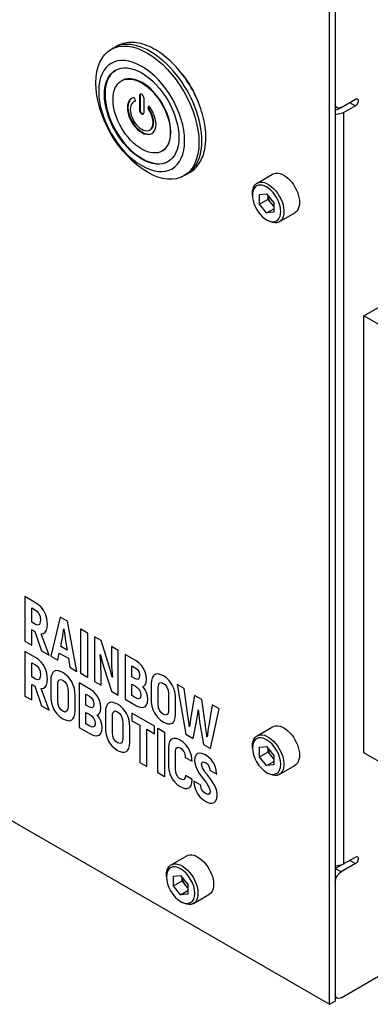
# Model space of a CAD drawing. Header units: millimetres. Extents: x 165 to 2541, y 199 to 1879.
# Tile 26 of 61: x 1986 to 2008, y 1458 to 1518. Entities that reach past the tile are written whole.
import ezdxf

# ---------------------------------------------------------------- set-up
doc = ezdxf.new("R2010")
doc.units = ezdxf.units.MM
doc.header["$LTSCALE"] = 4
doc.layers.add('01_Object Line', color=4, linetype='Continuous')

msp = doc.modelspace()

# ---------------------------------------------------------------- linework, layer by layer
at = {"layer": '01_Object Line', "ltscale": 0.657895}
for p, q in [((2004.992, 1457.718), (2004.992, 1520.384)), ((2005.345, 1520.588), (2005.345, 1457.922)), ((2005.345, 1520.18), (2005.345, 1513.24)), ((1991.676, 1516.708), (1991.499, 1516.606)), ((1992.181, 1514.691), (1992.145, 1514.67)), ((1992.931, 1513.392), (1992.895, 1513.371)), ((1992.978, 1513.405), (1992.997, 1513.416)), ((1992.998, 1513.529), (1993.002, 1513.52)), ((1993.272, 1513.778), (1993.307, 1513.799)), ((1993.272, 1512.852), (1993.272, 1513.778)), ((1993.307, 1513.799), (1993.307, 1512.872)), ((1993.519, 1513.635), (1993.519, 1512.709)), ((2005.699, 1513.036), (2006.583, 1513.546)), ((2006.229, 1513.342), (2006.583, 1513.138)), ((2007.113, 1500.176), (2030.448, 1513.648)), ((1993.307, 1512.872), (1993.272, 1512.852)), ((1993.824, 1513.086), (1993.789, 1513.065)), ((1993.789, 1513.065), (1993.793, 1513.07)), ((1993.824, 1513.088), (1993.793, 1513.07)), ((1993.848, 1512.944), (1993.812, 1512.924)), ((1993.826, 1513.088), (1993.824, 1513.086)), ((2005.345, 1513.071), (2005.449, 1513.011)), ((2005.522, 1512.934), (2005.699, 1513.036)), ((2006.583, 1513.138), (2005.876, 1512.73)), ((2005.876, 1466.393), (2005.876, 1512.73)), ((1993.931, 1511.66), (1993.895, 1511.639)), ((1994.681, 1510.36), (1994.645, 1510.34)), ((1996.176, 1508.914), (1995.999, 1508.812)), ((2000.512, 1508.363), (2001.476, 1508.919)), ((2000.228, 1507.621), (2000.228, 1507.734)), ((2000.661, 1507.666), (2001.103, 1507.705)), ((2000.661, 1507.077), (2000.661, 1507.666)), ((2000.661, 1507.077), (2001.191, 1507.383)), ((2001.103, 1507.705), (2001.545, 1507.156)), ((2001.191, 1507.383), (2001.191, 1507.596)), ((2001.412, 1507.108), (2001.191, 1507.383)), ((2001.103, 1506.527), (2000.661, 1507.077)), ((2001.103, 1506.527), (2001.545, 1506.782)), ((2001.545, 1506.943), (2001.412, 1507.108)), ((2001.545, 1507.156), (2001.545, 1506.566)), ((2001.545, 1506.566), (2001.103, 1506.527)), ((2001.103, 1506.106), (2001.2, 1506.05)), ((2001.887, 1505.982), (2002.851, 1506.538)), ((2007.113, 1473.232), (2007.113, 1500.176)), ((2009.517, 1498.788), (2007.113, 1500.176)), ((1948.812, 1490.154), (2004.992, 1457.718)), ((1986.188, 1482.863), (1986.188, 1480.108)), ((1986.842, 1482.486), (1986.188, 1482.863)), ((1987.032, 1482.355), (1986.842, 1482.486)), ((1987.196, 1482.203), (1987.032, 1482.355)), ((1986.607, 1482.161), (1986.839, 1482.027)), ((1986.607, 1481.286), (1986.607, 1482.161)), ((1986.839, 1482.027), (1986.917, 1481.973)), ((1986.917, 1481.973), (1987.045, 1481.83)), ((1987.045, 1481.83), (1987.123, 1481.644)), ((1987.334, 1482.024), (1987.196, 1482.203)), ((1987.386, 1481.937), (1987.334, 1482.024)), ((1987.477, 1481.737), (1987.386, 1481.937)), ((1986.839, 1481.152), (1986.607, 1481.286)), ((1986.99, 1481.101), (1986.839, 1481.152)), ((1987.092, 1481.151), (1986.99, 1481.101)), ((1987.141, 1481.302), (1987.092, 1481.151)), ((1987.123, 1481.644), (1987.149, 1481.415)), ((1987.149, 1481.415), (1987.141, 1481.302)), ((1987.54, 1481.523), (1987.477, 1481.737)), ((1987.571, 1481.298), (1987.54, 1481.523)), ((1987.561, 1480.955), (1987.576, 1481.172)), ((1987.576, 1481.172), (1987.571, 1481.298)), ((1988.367, 1481.605), (1987.781, 1479.188)), ((1988.818, 1481.345), (1988.367, 1481.605)), ((1989.401, 1478.253), (1988.818, 1481.345)), ((1986.607, 1480.826), (1986.797, 1480.716)), ((1986.607, 1479.866), (1986.607, 1480.826)), ((1986.797, 1480.716), (1987.222, 1479.511)), ((1987.201, 1480.57), (1987.206, 1480.57)), ((1987.683, 1479.245), (1987.201, 1480.57)), ((1987.206, 1480.57), (1987.339, 1480.593)), ((1987.339, 1480.593), (1987.443, 1480.665)), ((1987.443, 1480.665), (1987.516, 1480.785)), ((1987.516, 1480.785), (1987.561, 1480.955)), ((1988.529, 1480.456), (1988.558, 1480.647)), ((1988.558, 1480.647), (1988.586, 1480.871)), ((1988.586, 1480.871), (1988.597, 1480.865)), ((1988.597, 1480.865), (1988.61, 1480.758)), ((1988.61, 1480.758), (1988.644, 1480.483)), ((1989.632, 1480.875), (1990.048, 1480.635)), ((1989.632, 1478.12), (1989.632, 1480.875)), ((1990.048, 1480.635), (1990.048, 1477.88)), ((1986.188, 1480.108), (1986.607, 1479.866)), ((1988.399, 1479.791), (1988.492, 1480.249)), ((1988.492, 1480.249), (1988.503, 1480.294)), ((1988.503, 1480.294), (1988.529, 1480.456)), ((1988.644, 1480.483), (1988.672, 1480.274)), ((1988.672, 1480.274), (1988.69, 1480.134)), ((1988.69, 1480.134), (1988.787, 1479.567)), ((1990.474, 1480.389), (1990.474, 1477.634)), ((1990.891, 1480.148), (1990.474, 1480.389)), ((1991.385, 1478.566), (1990.891, 1480.148)), ((1986.842, 1479.104), (1986.188, 1479.482)), ((1986.188, 1479.482), (1986.188, 1476.73)), ((1987.222, 1479.511), (1987.683, 1479.245)), ((1988.219, 1478.936), (1988.313, 1479.381)), ((1988.313, 1479.381), (1988.87, 1479.059)), ((1988.787, 1479.567), (1988.399, 1479.791)), ((1991.529, 1479.78), (1991.529, 1478.941)), ((1991.94, 1479.542), (1991.529, 1479.78)), ((1991.94, 1476.787), (1991.94, 1479.542)), ((1986.607, 1478.779), (1986.839, 1478.646)), ((1986.607, 1477.907), (1986.607, 1478.779)), ((1987.032, 1478.976), (1986.842, 1479.104)), ((1987.196, 1478.822), (1987.032, 1478.976)), ((1987.334, 1478.646), (1987.196, 1478.822)), ((1987.781, 1479.188), (1988.219, 1478.936)), ((1988.87, 1479.059), (1988.966, 1478.504)), ((1990.836, 1479.281), (1990.846, 1479.287)), ((1990.854, 1479.072), (1990.836, 1479.281)), ((1990.846, 1479.287), (1990.854, 1479.252)), ((1990.854, 1479.252), (1990.896, 1479.102)), ((1990.867, 1478.86), (1990.854, 1479.072)), ((1990.878, 1478.649), (1990.867, 1478.86)), ((1990.896, 1479.102), (1990.966, 1478.847)), ((1990.966, 1478.847), (1991.068, 1478.488)), ((1991.529, 1478.941), (1991.531, 1478.759)), ((1991.531, 1478.759), (1991.539, 1478.556)), ((1992.366, 1479.296), (1992.366, 1476.541)), ((1993.062, 1478.895), (1992.366, 1479.296)), ((1993.244, 1478.763), (1993.062, 1478.895)), ((1993.4, 1478.6), (1993.244, 1478.763)), ((1986.839, 1478.646), (1986.917, 1478.591)), ((1986.917, 1478.591), (1987.045, 1478.449)), ((1987.045, 1478.449), (1987.123, 1478.262)), ((1987.123, 1478.262), (1987.149, 1478.034)), ((1987.386, 1478.558), (1987.334, 1478.646)), ((1987.477, 1478.358), (1987.386, 1478.558)), ((1987.54, 1478.142), (1987.477, 1478.358)), ((1987.571, 1477.916), (1987.54, 1478.142)), ((1987.914, 1478.187), (1987.841, 1478.061)), ((1987.982, 1478.244), (1987.914, 1478.187)), ((1988.107, 1478.296), (1987.982, 1478.244)), ((1988.255, 1478.288), (1988.107, 1478.296)), ((1988.433, 1478.228), (1988.255, 1478.288)), ((1988.534, 1478.175), (1988.433, 1478.228)), ((1988.719, 1478.047), (1988.534, 1478.175)), ((1988.966, 1478.504), (1989.401, 1478.253)), ((1990.048, 1477.88), (1989.632, 1478.12)), ((1990.883, 1478.438), (1990.878, 1478.649)), ((1990.885, 1478.229), (1990.883, 1478.438)), ((1990.885, 1477.396), (1990.885, 1478.229)), ((1991.068, 1478.488), (1991.526, 1477.026)), ((1991.445, 1478.363), (1991.385, 1478.566)), ((1991.49, 1478.211), (1991.445, 1478.363)), ((1991.56, 1477.954), (1991.49, 1478.211)), ((1991.539, 1478.556), (1991.55, 1478.345)), ((1991.55, 1478.345), (1991.565, 1478.126)), ((1991.565, 1478.126), (1991.586, 1477.9)), ((1992.783, 1477.922), (1992.783, 1478.599)), ((1992.783, 1478.599), (1992.999, 1478.474)), ((1992.999, 1478.474), (1993.132, 1478.37)), ((1993.132, 1478.37), (1993.233, 1478.2)), ((1993.233, 1478.2), (1993.267, 1477.988)), ((1993.517, 1478.421), (1993.4, 1478.6)), ((1993.614, 1478.212), (1993.517, 1478.421)), ((1993.671, 1477.996), (1993.614, 1478.212)), ((1994.306, 1478.095), (1994.184, 1478.045)), ((1994.458, 1478.089), (1994.306, 1478.095)), ((1986.839, 1477.773), (1986.607, 1477.907)), ((1986.99, 1477.722), (1986.839, 1477.773)), ((1987.092, 1477.772), (1986.99, 1477.722)), ((1987.141, 1477.921), (1987.092, 1477.772)), ((1987.149, 1478.034), (1987.141, 1477.921)), ((1987.516, 1477.406), (1987.561, 1477.573)), ((1987.561, 1477.573), (1987.576, 1477.793)), ((1987.576, 1477.793), (1987.571, 1477.916)), ((1987.797, 1477.891), (1987.781, 1477.677)), ((1987.781, 1477.677), (1987.781, 1476.694)), ((1987.841, 1478.061), (1987.797, 1477.891)), ((1988.214, 1477.428), (1988.224, 1477.575)), ((1988.224, 1477.575), (1988.279, 1477.715)), ((1988.279, 1477.715), (1988.383, 1477.76)), ((1988.383, 1477.76), (1988.534, 1477.706)), ((1988.534, 1477.706), (1988.636, 1477.632)), ((1988.636, 1477.632), (1988.756, 1477.485)), ((1988.883, 1477.893), (1988.719, 1478.047)), ((1989.021, 1477.714), (1988.883, 1477.893)), ((1989.084, 1477.608), (1989.021, 1477.714)), ((1989.177, 1477.407), (1989.084, 1477.608)), ((1989.539, 1477.547), (1989.539, 1474.795)), ((1990.237, 1477.144), (1989.539, 1477.547)), ((1990.474, 1477.634), (1990.885, 1477.396)), ((1991.578, 1477.893), (1991.56, 1477.954)), ((1991.586, 1477.9), (1991.578, 1477.893)), ((1993.012, 1477.79), (1992.783, 1477.922)), ((1993.16, 1477.749), (1993.012, 1477.79)), ((1993.246, 1477.829), (1993.16, 1477.749)), ((1993.267, 1477.988), (1993.246, 1477.829)), ((1993.611, 1477.417), (1993.671, 1477.562)), ((1993.692, 1477.77), (1993.671, 1477.996)), ((1993.671, 1477.562), (1993.692, 1477.764)), ((1993.692, 1477.764), (1993.692, 1477.77)), ((1993.997, 1477.693), (1993.983, 1477.475)), ((1994.041, 1477.86), (1993.997, 1477.693)), ((1994.116, 1477.985), (1994.041, 1477.86)), ((1994.184, 1478.045), (1994.116, 1477.985)), ((1994.424, 1477.375), (1994.481, 1477.516)), ((1994.632, 1478.027), (1994.458, 1478.089)), ((1994.481, 1477.516), (1994.583, 1477.56)), ((1994.583, 1477.56), (1994.734, 1477.508)), ((1994.734, 1477.975), (1994.632, 1478.027)), ((1994.921, 1477.848), (1994.734, 1477.975)), ((1994.734, 1477.508), (1994.835, 1477.435)), ((1995.085, 1477.693), (1994.921, 1477.848)), ((1995.223, 1477.511), (1995.085, 1477.693)), ((1995.286, 1477.409), (1995.223, 1477.511)), ((1986.607, 1477.447), (1986.797, 1477.337)), ((1986.607, 1476.488), (1986.607, 1477.447)), ((1986.797, 1477.337), (1987.222, 1476.133)), ((1987.201, 1477.191), (1987.206, 1477.191)), ((1987.683, 1475.867), (1987.201, 1477.191)), ((1987.206, 1477.191), (1987.339, 1477.214)), ((1987.339, 1477.214), (1987.443, 1477.283)), ((1987.443, 1477.283), (1987.516, 1477.406)), ((1988.214, 1476.444), (1988.214, 1477.428)), ((1988.756, 1477.485), (1988.826, 1477.294)), ((1988.826, 1477.294), (1988.849, 1477.061)), ((1988.849, 1477.061), (1988.849, 1476.077)), ((1989.24, 1477.193), (1989.177, 1477.407)), ((1989.274, 1476.969), (1989.24, 1477.193)), ((1989.282, 1476.811), (1989.274, 1476.969)), ((1990.419, 1477.015), (1990.237, 1477.144)), ((1990.573, 1476.851), (1990.419, 1477.015)), ((1991.526, 1477.026), (1991.94, 1476.787)), ((1992.783, 1477.471), (1993.015, 1477.337)), ((1992.783, 1476.758), (1992.783, 1477.471)), ((1993.015, 1477.337), (1993.116, 1477.266)), ((1993.116, 1477.266), (1993.262, 1477.104)), ((1993.262, 1477.104), (1993.309, 1477.005)), ((1993.309, 1477.005), (1993.348, 1476.78)), ((1993.473, 1477.316), (1993.51, 1477.328)), ((1993.616, 1477.116), (1993.473, 1477.316)), ((1993.51, 1477.328), (1993.611, 1477.417)), ((1993.7, 1476.941), (1993.616, 1477.116)), ((1993.76, 1476.72), (1993.7, 1476.941)), ((1993.983, 1477.475), (1993.983, 1476.495)), ((1994.413, 1477.227), (1994.424, 1477.375)), ((1994.413, 1476.247), (1994.413, 1477.227)), ((1994.835, 1477.435), (1994.955, 1477.284)), ((1994.955, 1477.284), (1995.028, 1477.092)), ((1995.028, 1477.092), (1995.051, 1476.859)), ((1995.377, 1477.206), (1995.286, 1477.409)), ((1995.442, 1476.994), (1995.377, 1477.206)), ((1995.476, 1476.767), (1995.442, 1476.994)), ((1995.584, 1477.439), (1996.118, 1474.375)), ((1996.016, 1477.189), (1995.584, 1477.439)), ((1996.23, 1475.667), (1996.016, 1477.189)), ((1986.188, 1476.73), (1986.607, 1476.488)), ((1987.781, 1476.694), (1987.789, 1476.533)), ((1987.789, 1476.533), (1987.823, 1476.312)), ((1987.823, 1476.312), (1987.888, 1476.097)), ((1988.237, 1476.211), (1988.214, 1476.444)), ((1989.282, 1475.828), (1989.282, 1476.811)), ((1989.958, 1476.174), (1989.958, 1476.848)), ((1989.958, 1476.848), (1990.172, 1476.724)), ((1990.172, 1476.724), (1990.305, 1476.621)), ((1990.305, 1476.621), (1990.406, 1476.454)), ((1990.406, 1476.454), (1990.44, 1476.242)), ((1990.693, 1476.673), (1990.573, 1476.851)), ((1990.789, 1476.461), (1990.693, 1476.673)), ((1990.846, 1476.245), (1990.789, 1476.461)), ((1991.357, 1476.296), (1991.289, 1476.239)), ((1991.482, 1476.347), (1991.357, 1476.296)), ((1991.633, 1476.338), (1991.482, 1476.347)), ((1991.808, 1476.279), (1991.633, 1476.338)), ((1991.909, 1476.227), (1991.808, 1476.279)), ((1992.366, 1476.541), (1993.082, 1476.128)), ((1993.017, 1476.623), (1992.783, 1476.758)), ((1993.192, 1476.555), (1993.017, 1476.623)), ((1993.301, 1476.594), (1993.192, 1476.555)), ((1993.348, 1476.738), (1993.301, 1476.594)), ((1993.348, 1476.78), (1993.348, 1476.738)), ((1993.702, 1476.179), (1993.76, 1476.329)), ((1993.778, 1476.532), (1993.76, 1476.72)), ((1993.76, 1476.329), (1993.778, 1476.532)), ((1993.983, 1476.495), (1993.989, 1476.335)), ((1993.989, 1476.335), (1994.025, 1476.11)), ((1995.051, 1476.859), (1995.051, 1475.878)), ((1995.484, 1476.609), (1995.476, 1476.767)), ((1995.484, 1475.629), (1995.484, 1476.609)), ((1996.662, 1476.774), (1996.451, 1475.548)), ((1997.102, 1476.52), (1996.662, 1476.774)), ((1997.313, 1475.051), (1997.102, 1476.52)), ((1987.222, 1476.133), (1987.683, 1475.867)), ((1987.888, 1476.097), (1987.982, 1475.895)), ((1987.982, 1475.895), (1988.044, 1475.79)), ((1988.044, 1475.79), (1988.182, 1475.611)), ((1988.31, 1476.022), (1988.237, 1476.211)), ((1988.427, 1475.873), (1988.31, 1476.022)), ((1988.534, 1475.796), (1988.427, 1475.873)), ((1988.683, 1475.744), (1988.534, 1475.796)), ((1988.784, 1475.79), (1988.683, 1475.744)), ((1988.839, 1475.933), (1988.784, 1475.79)), ((1988.849, 1476.077), (1988.839, 1475.933)), ((1989.266, 1475.614), (1989.282, 1475.828)), ((1990.185, 1476.043), (1989.958, 1476.174)), ((1989.958, 1475.01), (1989.958, 1475.72)), ((1989.958, 1475.72), (1990.19, 1475.586)), ((1990.336, 1475.998), (1990.185, 1476.043)), ((1990.419, 1476.082), (1990.336, 1475.998)), ((1990.44, 1476.242), (1990.419, 1476.082)), ((1990.682, 1475.582), (1990.784, 1475.667)), ((1990.784, 1475.667), (1990.846, 1475.812)), ((1990.867, 1476.019), (1990.846, 1476.245)), ((1990.846, 1475.812), (1990.867, 1476.013)), ((1990.867, 1476.013), (1990.867, 1476.019)), ((1991.172, 1475.942), (1991.156, 1475.729)), ((1991.156, 1475.729), (1991.156, 1474.745)), ((1991.216, 1476.112), (1991.172, 1475.942)), ((1991.289, 1476.239), (1991.216, 1476.112)), ((1991.599, 1475.627), (1991.654, 1475.766)), ((1991.654, 1475.766), (1991.758, 1475.812)), ((1991.758, 1475.812), (1991.909, 1475.757)), ((1992.097, 1476.097), (1991.909, 1476.227)), ((1991.909, 1475.757), (1992.011, 1475.684)), ((1992.011, 1475.684), (1992.131, 1475.536)), ((1992.258, 1475.944), (1992.097, 1476.097)), ((1992.396, 1475.765), (1992.258, 1475.944)), ((1992.459, 1475.66), (1992.396, 1475.765)), ((1994.184, 1474.865), (1992.795, 1475.667)), ((1992.795, 1475.667), (1992.795, 1475.207)), ((1993.082, 1476.128), (1993.119, 1476.11)), ((1993.119, 1476.11), (1993.299, 1476.036)), ((1993.299, 1476.036), (1993.452, 1476.02)), ((1993.452, 1476.02), (1993.588, 1476.059)), ((1993.588, 1476.059), (1993.611, 1476.072)), ((1993.611, 1476.072), (1993.702, 1476.179)), ((1994.025, 1476.11), (1994.088, 1475.896)), ((1994.088, 1475.896), (1994.184, 1475.693)), ((1994.184, 1475.693), (1994.244, 1475.59)), ((1994.439, 1476.012), (1994.413, 1476.247)), ((1994.51, 1475.821), (1994.439, 1476.012)), ((1994.629, 1475.671), (1994.51, 1475.821)), ((1994.734, 1475.596), (1994.629, 1475.671)), ((1995.041, 1475.734), (1994.986, 1475.591)), ((1995.051, 1475.878), (1995.041, 1475.734)), ((1996.269, 1475.392), (1996.23, 1475.667)), ((1996.834, 1475.484), (1996.857, 1475.681)), ((1996.857, 1475.681), (1996.878, 1475.888)), ((1996.878, 1475.888), (1996.891, 1475.881)), ((1996.891, 1475.881), (1996.897, 1475.796)), ((1996.897, 1475.796), (1996.915, 1475.578)), ((1997.748, 1476.189), (1997.535, 1474.914)), ((1997.647, 1473.493), (1998.181, 1475.939)), ((1998.181, 1475.939), (1997.748, 1476.189)), ((1988.182, 1475.611), (1988.344, 1475.458)), ((1988.344, 1475.458), (1988.534, 1475.327)), ((1988.534, 1475.327), (1988.633, 1475.276)), ((1988.633, 1475.276), (1988.808, 1475.217)), ((1988.808, 1475.217), (1988.959, 1475.208)), ((1988.959, 1475.208), (1989.084, 1475.259)), ((1989.084, 1475.259), (1989.149, 1475.318)), ((1989.149, 1475.318), (1989.224, 1475.443)), ((1989.224, 1475.443), (1989.266, 1475.614)), ((1990.19, 1475.586), (1990.292, 1475.518)), ((1990.292, 1475.518), (1990.438, 1475.353)), ((1990.438, 1475.353), (1990.484, 1475.257)), ((1990.484, 1475.257), (1990.523, 1475.033)), ((1990.649, 1475.565), (1990.682, 1475.582)), ((1990.789, 1475.366), (1990.649, 1475.565)), ((1990.873, 1475.192), (1990.789, 1475.366)), ((1990.935, 1474.972), (1990.873, 1475.192)), ((1991.589, 1475.479), (1991.599, 1475.627)), ((1991.589, 1474.496), (1991.589, 1475.479)), ((1992.131, 1475.536), (1992.201, 1475.345)), ((1992.201, 1475.345), (1992.224, 1475.112)), ((1992.224, 1475.112), (1992.224, 1474.129)), ((1992.553, 1475.458), (1992.459, 1475.66)), ((1992.615, 1475.245), (1992.553, 1475.458)), ((1992.651, 1475.019), (1992.615, 1475.245)), ((1992.795, 1475.207), (1993.275, 1474.93)), ((1994.244, 1475.59), (1994.382, 1475.411)), ((1994.382, 1475.411), (1994.546, 1475.256)), ((1994.546, 1475.256), (1994.734, 1475.129)), ((1994.885, 1475.544), (1994.734, 1475.596)), ((1994.734, 1475.129), (1994.835, 1475.077)), ((1994.835, 1475.077), (1995.01, 1475.015)), ((1994.986, 1475.591), (1994.885, 1475.544)), ((1995.286, 1475.057), (1995.351, 1475.116)), ((1995.351, 1475.116), (1995.424, 1475.242)), ((1995.424, 1475.242), (1995.468, 1475.412)), ((1995.468, 1475.412), (1995.484, 1475.629)), ((1996.3, 1475.157), (1996.269, 1475.392)), ((1996.321, 1474.968), (1996.3, 1475.157)), ((1996.381, 1475.09), (1996.357, 1474.932)), ((1996.417, 1475.327), (1996.381, 1475.09)), ((1996.451, 1475.548), (1996.417, 1475.327)), ((1996.563, 1474.118), (1996.761, 1475.063)), ((1996.761, 1475.063), (1996.774, 1475.127)), ((1996.774, 1475.127), (1996.808, 1475.3)), ((1996.808, 1475.3), (1996.834, 1475.484)), ((1996.915, 1475.578), (1996.938, 1475.36)), ((1996.938, 1475.36), (1996.967, 1475.142)), ((1996.967, 1475.142), (1997.003, 1474.923)), ((1989.539, 1474.795), (1990.294, 1474.359)), ((1990.193, 1474.875), (1989.958, 1475.01)), ((1990.367, 1474.807), (1990.193, 1474.875)), ((1990.477, 1474.846), (1990.367, 1474.807)), ((1990.521, 1474.989), (1990.477, 1474.846)), ((1990.523, 1475.033), (1990.521, 1474.989)), ((1990.878, 1474.428), (1990.932, 1474.583)), ((1990.932, 1474.583), (1990.951, 1474.786)), ((1990.951, 1474.786), (1990.935, 1474.972)), ((1991.156, 1474.745), (1991.164, 1474.585)), ((1991.164, 1474.585), (1991.198, 1474.363)), ((1991.612, 1474.263), (1991.589, 1474.496)), ((1992.657, 1474.863), (1992.651, 1475.019)), ((1992.657, 1473.879), (1992.657, 1474.863)), ((1993.275, 1474.93), (1993.275, 1472.638)), ((1993.705, 1474.682), (1994.184, 1474.405)), ((1993.705, 1472.39), (1993.705, 1474.682)), ((1994.184, 1474.405), (1994.184, 1474.865)), ((1994.382, 1471.999), (1994.382, 1474.751)), ((1994.382, 1474.751), (1994.801, 1474.509)), ((1994.801, 1474.509), (1994.801, 1471.757)), ((1995.01, 1475.015), (1995.158, 1475.011)), ((1995.158, 1475.011), (1995.286, 1475.057)), ((1996.334, 1474.858), (1996.321, 1474.968)), ((1996.347, 1474.851), (1996.334, 1474.858)), ((1996.357, 1474.932), (1996.347, 1474.851)), ((1997.003, 1474.923), (1997.201, 1473.75)), ((1997.358, 1474.706), (1997.313, 1475.051)), ((1997.389, 1474.457), (1997.358, 1474.706)), ((1997.41, 1474.294), (1997.389, 1474.457)), ((1997.472, 1474.544), (1997.449, 1474.368)), ((1997.506, 1474.75), (1997.472, 1474.544)), ((1997.535, 1474.914), (1997.506, 1474.75)), ((2000.512, 1474.274), (2001.476, 1474.831)), ((1990.294, 1474.359), (1990.471, 1474.287)), ((1990.471, 1474.287), (1990.628, 1474.269)), ((1990.628, 1474.269), (1990.761, 1474.309)), ((1990.761, 1474.309), (1990.784, 1474.326)), ((1990.784, 1474.326), (1990.878, 1474.428)), ((1991.198, 1474.363), (1991.263, 1474.148)), ((1991.263, 1474.148), (1991.357, 1473.947)), ((1991.357, 1473.947), (1991.419, 1473.842)), ((1991.685, 1474.073), (1991.612, 1474.263)), ((1991.802, 1473.924), (1991.685, 1474.073)), ((1991.909, 1473.848), (1991.802, 1473.924)), ((1992.058, 1473.795), (1991.909, 1473.848)), ((1992.217, 1473.983), (1992.162, 1473.84)), ((1992.224, 1474.129), (1992.217, 1473.983)), ((1992.644, 1473.664), (1992.657, 1473.879)), ((1995.116, 1473.921), (1995.072, 1473.754)), ((1995.194, 1474.038), (1995.116, 1473.921)), ((1995.247, 1474.08), (1995.194, 1474.038)), ((1995.372, 1474.122), (1995.247, 1474.08)), ((1995.525, 1474.109), (1995.372, 1474.122)), ((1995.705, 1474.041), (1995.525, 1474.109)), ((1995.77, 1474.004), (1995.705, 1474.041)), ((1995.96, 1473.876), (1995.77, 1474.004)), ((1996.124, 1473.721), (1995.96, 1473.876)), ((1996.118, 1474.375), (1996.563, 1474.118)), ((1997.417, 1474.232), (1997.41, 1474.294)), ((1997.431, 1474.225), (1997.417, 1474.232)), ((1997.449, 1474.368), (1997.431, 1474.225)), ((1991.419, 1473.842), (1991.558, 1473.663)), ((1991.558, 1473.663), (1991.722, 1473.508)), ((1991.722, 1473.508), (1991.909, 1473.378)), ((1991.909, 1473.378), (1992.008, 1473.327)), ((1992.008, 1473.327), (1992.183, 1473.269)), ((1992.162, 1473.84), (1992.058, 1473.795)), ((1992.183, 1473.269), (1992.334, 1473.26)), ((1992.334, 1473.26), (1992.459, 1473.311)), ((1992.459, 1473.311), (1992.526, 1473.368)), ((1992.526, 1473.368), (1992.599, 1473.494)), ((1992.599, 1473.494), (1992.644, 1473.664)), ((1995.072, 1473.754), (1995.056, 1473.537)), ((1995.056, 1473.537), (1995.056, 1472.437)), ((1995.489, 1473.342), (1995.528, 1473.518)), ((1995.489, 1472.187), (1995.489, 1473.342)), ((1995.528, 1473.518), (1995.622, 1473.584)), ((1995.622, 1473.584), (1995.767, 1473.539)), ((1995.767, 1473.539), (1995.856, 1473.479)), ((1995.856, 1473.479), (1995.999, 1473.309)), ((1995.999, 1473.309), (1996.049, 1473.187)), ((1996.26, 1473.543), (1996.124, 1473.721)), ((1996.301, 1473.474), (1996.26, 1473.543)), ((1996.395, 1473.273), (1996.301, 1473.474)), ((1996.46, 1473.058), (1996.395, 1473.273)), ((1997.201, 1473.75), (1997.647, 1473.493)), ((2000.228, 1473.533), (2000.228, 1473.645)), ((2000.661, 1473.577), (2001.103, 1473.617)), ((2000.661, 1472.988), (2000.661, 1473.577)), ((2000.661, 1472.988), (2001.191, 1473.294)), ((2001.103, 1473.617), (2001.545, 1473.067)), ((2001.191, 1473.294), (2001.191, 1473.507)), ((2001.412, 1473.019), (2001.191, 1473.294)), ((1993.275, 1472.638), (1993.705, 1472.39)), ((1996.049, 1473.187), (1996.088, 1472.948)), ((1996.088, 1472.948), (1996.505, 1472.707)), ((1996.497, 1472.829), (1996.46, 1473.058)), ((1996.505, 1472.707), (1996.497, 1472.829)), ((1996.684, 1472.968), (1996.661, 1472.774)), ((1996.661, 1472.774), (1996.676, 1472.602)), ((1996.749, 1473.108), (1996.684, 1472.968)), ((1996.845, 1473.184), (1996.749, 1473.108)), ((1996.976, 1473.217), (1996.845, 1473.184)), ((1997.135, 1473.192), (1996.976, 1473.217)), ((1997.088, 1472.53), (1997.155, 1472.665)), ((1997.32, 1473.109), (1997.135, 1473.192)), ((1997.155, 1472.665), (1997.168, 1472.673)), ((1997.168, 1472.673), (1997.335, 1472.634)), ((1997.335, 1473.1), (1997.32, 1473.109)), ((1997.523, 1472.971), (1997.335, 1473.1)), ((1997.335, 1472.634), (1997.452, 1472.542)), ((1997.684, 1472.814), (1997.523, 1472.971)), ((1997.817, 1472.632), (1997.684, 1472.814)), ((1997.838, 1472.599), (1997.817, 1472.632)), ((2001.103, 1472.438), (2000.661, 1472.988)), ((2001.103, 1472.438), (2001.545, 1472.693)), ((2001.545, 1472.854), (2001.412, 1473.019)), ((2001.545, 1473.067), (2001.545, 1472.478)), ((2009.517, 1471.844), (2007.113, 1473.232)), ((1995.056, 1472.437), (1995.059, 1472.321)), ((1995.059, 1472.321), (1995.09, 1472.092)), ((1995.09, 1472.092), (1995.153, 1471.879)), ((1995.515, 1471.958), (1995.489, 1472.187)), ((1996.676, 1472.602), (1996.733, 1472.38)), ((1996.733, 1472.38), (1996.793, 1472.231)), ((1996.793, 1472.231), (1996.911, 1472.019)), ((1997.085, 1472.52), (1997.088, 1472.53)), ((1997.14, 1472.304), (1997.085, 1472.52)), ((1997.267, 1472.092), (1997.14, 1472.304)), ((1997.28, 1472.076), (1997.267, 1472.092)), ((1997.429, 1471.882), (1997.28, 1472.076)), ((1997.452, 1472.542), (1997.557, 1472.374)), ((1997.557, 1472.374), (1997.593, 1472.157)), ((1997.593, 1472.157), (1998.023, 1471.909)), ((1997.934, 1472.393), (1997.838, 1472.599)), ((1997.994, 1472.178), (1997.934, 1472.393)), ((1998.02, 1471.95), (1997.994, 1472.178)), ((2001.545, 1472.478), (2001.103, 1472.438)), ((2001.887, 1471.893), (2002.851, 1472.449)), ((1994.801, 1471.757), (1994.382, 1471.999)), ((1995.153, 1471.879), (1995.247, 1471.68)), ((1995.247, 1471.68), (1995.286, 1471.616)), ((1995.286, 1471.616), (1995.418, 1471.437)), ((1995.418, 1471.437), (1995.583, 1471.279)), ((1995.598, 1471.775), (1995.515, 1471.958)), ((1995.734, 1471.64), (1995.598, 1471.775)), ((1995.77, 1471.619), (1995.734, 1471.64)), ((1995.945, 1471.563), (1995.77, 1471.619)), ((1996.005, 1471.582), (1995.945, 1471.563)), ((1996.077, 1471.7), (1996.005, 1471.582)), ((1996.096, 1471.828), (1996.077, 1471.7)), ((1996.515, 1471.585), (1996.096, 1471.828)), ((1996.492, 1471.373), (1996.515, 1471.585)), ((1996.614, 1471.489), (1996.616, 1471.407)), ((1997.041, 1471.243), (1996.614, 1471.489)), ((1996.911, 1472.019), (1996.991, 1471.897)), ((1996.991, 1471.897), (1997.14, 1471.691)), ((1997.14, 1471.691), (1997.226, 1471.578)), ((1997.226, 1471.578), (1997.372, 1471.389)), ((1997.471, 1471.831), (1997.429, 1471.882)), ((1997.622, 1471.638), (1997.471, 1471.831)), ((1997.674, 1471.566), (1997.622, 1471.638)), ((1997.814, 1471.356), (1997.674, 1471.566)), ((1998.023, 1471.909), (1998.02, 1471.95)), ((2001.103, 1472.017), (2001.2, 1471.961)), ((1995.583, 1471.279), (1995.77, 1471.149)), ((1995.77, 1471.149), (1995.851, 1471.106)), ((1995.851, 1471.106), (1996.031, 1471.038)), ((1996.031, 1471.038), (1996.184, 1471.022)), ((1996.184, 1471.022), (1996.312, 1471.062)), ((1996.312, 1471.062), (1996.359, 1471.098)), ((1996.359, 1471.098), (1996.442, 1471.213)), ((1996.442, 1471.213), (1996.492, 1471.373)), ((1996.616, 1471.407), (1996.648, 1471.181)), ((1996.648, 1471.181), (1996.713, 1470.966)), ((1996.713, 1470.966), (1996.812, 1470.762)), ((1997.075, 1471.025), (1997.041, 1471.243)), ((1997.168, 1470.85), (1997.075, 1471.025)), ((1997.325, 1470.718), (1997.168, 1470.85)), ((1997.372, 1471.389), (1997.421, 1471.321)), ((1997.421, 1471.321), (1997.549, 1471.109)), ((1997.549, 1471.109), (1997.567, 1471.068)), ((1997.619, 1470.807), (1997.549, 1470.673)), ((1997.567, 1471.068), (1997.619, 1470.855)), ((1997.619, 1470.855), (1997.619, 1470.807)), ((1997.867, 1471.271), (1997.814, 1471.356)), ((1997.968, 1471.053), (1997.867, 1471.271)), ((1998.005, 1470.948), (1997.968, 1471.053)), ((1998.049, 1470.73), (1998.005, 1470.948)), ((1996.812, 1470.762), (1996.845, 1470.703)), ((1996.845, 1470.703), (1996.984, 1470.524)), ((1996.984, 1470.524), (1997.145, 1470.368)), ((1997.145, 1470.368), (1997.335, 1470.24)), ((1997.338, 1470.71), (1997.325, 1470.718)), ((1997.335, 1470.24), (1997.398, 1470.204)), ((1997.51, 1470.659), (1997.338, 1470.71)), ((1997.398, 1470.204), (1997.577, 1470.133)), ((1997.549, 1470.673), (1997.51, 1470.659)), ((1997.872, 1470.159), (1997.973, 1470.259)), ((1997.973, 1470.259), (1998.036, 1470.404)), ((1998.036, 1470.404), (1998.057, 1470.596)), ((1998.057, 1470.596), (1998.049, 1470.73)), ((1997.577, 1470.133), (1997.731, 1470.116)), ((1997.731, 1470.116), (1997.861, 1470.156)), ((1997.861, 1470.156), (1997.872, 1470.159)), ((1995.209, 1466.314), (1996.173, 1466.87)), ((2005.876, 1466.393), (2006.583, 1466.802)), ((2006.229, 1466.598), (2006.583, 1466.393)), ((2005.345, 1466.087), (2005.876, 1466.393)), ((2005.699, 1465.883), (2005.345, 1466.087)), ((2006.583, 1466.393), (2005.699, 1465.883)), ((1994.924, 1465.572), (1994.924, 1465.684)), ((1995.358, 1465.616), (1995.799, 1465.656)), ((1995.358, 1465.027), (1995.358, 1465.616)), ((1995.799, 1465.656), (1996.241, 1465.106)), ((1995.888, 1465.333), (1995.888, 1465.546)), ((1995.358, 1465.027), (1995.888, 1465.333)), ((1995.799, 1464.477), (1995.358, 1465.027)), ((1996.109, 1465.058), (1995.888, 1465.333)), ((1996.241, 1464.894), (1996.109, 1465.058)), ((1996.241, 1465.106), (1996.241, 1464.517)), ((2005.345, 1465.271), (2005.345, 1458.331)), ((1995.799, 1464.477), (1996.241, 1464.733)), ((1996.241, 1464.517), (1995.799, 1464.477)), ((1996.584, 1463.932), (1997.548, 1464.488)), ((1995.799, 1464.056), (1995.897, 1464)), ((2005.699, 1458.126), (2011.709, 1461.597)), ((2005.345, 1458.161), (2005.449, 1458.102)), ((2004.992, 1457.718), (2005.345, 1457.922))]:
    msp.add_line(p, q, dxfattribs=at)
for centre, major_axis, start_param, end_param in [((1993.749, 1512.709), (-2.25, 3.897), 0.785398, 7.068583), ((1993.926, 1512.811), (2.25, -3.897), 0, 3.141593), ((1993.395, 1512.505), (-1.625, 2.815), 0.785398, 7.068583), ((1993.431, 1512.526), (-1.625, 2.815), 0.010879, 3.130714), ((1993.395, 1512.505), (-1.25, 2.165), 0.785398, 7.068583), ((1993.431, 1512.526), (1.25, -2.165), 0, 3.141593), ((1993.395, 1512.505), (-0.625, 1.083), 6.127781, 11.150978), ((1993.431, 1512.526), (-0.625, 1.083), 0.028288, 3.113305), ((1993.395, 1512.505), (-0.5, 0.866), 6.128735, 11.150025), ((1992.925, 1513.522), (-0.06, 0.104), 4.45059, 6.127781), ((1993.431, 1512.526), (-0.5, 0.866), 6.149139, 6.283185), ((1992.928, 1513.513), (0.06, -0.104), 6.128735, 7.592182), ((1993.395, 1513.707), (-0.088, 0.152), 3.926991, 7.068583), ((1993.431, 1513.727), (-0.088, 0.152), 0.203431, 0.785398), ((1993.395, 1512.78), (0.088, -0.152), 3.926991, 7.068583), ((1993.431, 1512.801), (0.088, -0.152), 3.926991, 6.079755), ((1993.862, 1512.974), (-0.06, 0.104), 0.261799, 1.725247), ((1993.866, 1512.979), (-0.06, 0.104), 4.867793, 6.544985), ((1993.898, 1512.994), (-0.06, 0.104), 0.261799, 1.725247), ((1993.431, 1512.526), (0.5, -0.866), 0, 1.725247), ((2005.345, 1513.036), (0.25, 0), 4.712389, 5.497787), ((2005.345, 1466.7), (0.75, 0), 4.712389, 5.497787)]:
    msp.add_ellipse(centre, major_axis=major_axis, ratio=0.57735, start_param=start_param, end_param=end_param, dxfattribs=at)
at = {"layer": '01_Object Line', "ltscale": 0.657895, "extrusion": (0, 0, -1)}
for centre, major_axis, start_param, end_param in [((1993.395, 1512.505), (-1.875, 3.248), 2.356194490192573, 8.63937979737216), ((1994.385, 1513.077), (2.063, -3.572), 4.469275, 4.955502), ((2006.583, 1513.342), (0.125, 0.217), 5.497787, 8.63938), ((2005.699, 1513.444), (-0.25, -0.433), 5.497787, 7.068583), ((2005.345, 1513.036), (-0.75, 0), 3.926991, 4.712389), ((2002.163, 1507.729), (-0.687, 1.191), 0, 3.141593), ((2001.2, 1507.172), (-0.688, 1.191), 5.497787, 10.210176), ((2001.103, 1507.116), (-0.619, 1.072), 2.35619449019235, 8.639379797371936), ((2001.633, 1507.422), (-0.313, 0.541), 4.45059, 5.327889), ((2001.633, 1507.422), (-0.312, 0.541), 4.128349, 4.45059), ((2002.163, 1473.64), (-0.687, 1.191), 0, 3.141593), ((2001.2, 1473.084), (-0.688, 1.191), 5.497787, 10.210176), ((2001.103, 1473.028), (-0.619, 1.072), 2.356194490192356, 8.63937979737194), ((2001.633, 1473.334), (-0.313, 0.541), 4.45059, 5.327889), ((2001.633, 1473.334), (-0.312, 0.541), 4.128349, 4.45059), ((1996.86, 1465.679), (-0.687, 1.191), 0, 3.141593), ((2006.583, 1466.598), (0.125, 0.217), 5.497787, 8.63938), ((1995.897, 1465.123), (-0.688, 1.191), 5.497787, 10.210176), ((1995.799, 1465.067), (-0.619, 1.072), 2.356194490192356, 8.63937979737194), ((1996.33, 1465.373), (-0.313, 0.541), 4.45059, 5.327889), ((2005.699, 1465.475), (0.25, 0.433), 3.926991, 5.497787), ((1996.33, 1465.373), (-0.312, 0.541), 4.128349, 4.45059), ((2005.699, 1458.535), (-0.25, -0.433), 5.497787, 7.068583)]:
    msp.add_ellipse(centre, major_axis=major_axis, ratio=0.57735, start_param=start_param, end_param=end_param, dxfattribs=at)
at = {"layer": '01_Object Line', "ltscale": 0.657895}
for points, knots in [([(1997.358, 1511.178), (1997.358, 1511.583), (1997.3, 1512.016), (1997.078, 1512.894), (1996.914, 1513.339), (1996.498, 1514.2), (1996.247, 1514.615), (1995.681, 1515.375), (1995.367, 1515.72), (1994.703, 1516.306), (1994.353, 1516.547), (1993.65, 1516.895), (1993.297, 1517.003), (1992.63, 1517.063), (1992.316, 1517.021), (1991.941, 1516.862), (1991.849, 1516.812), (1991.763, 1516.755)], [0, 0, 0, 0, 0.329378, 0.329378, 0.657827, 0.657827, 0.985062, 0.985062, 1.312458, 1.312458, 1.64127, 1.64127, 1.970139, 1.970139, 2.285156, 2.285156, 2.392495, 2.392495, 2.392495, 2.392495]), ([(1996.26, 1508.967), (1996.275, 1508.974), (1996.29, 1508.982), (1996.55, 1509.121), (1996.76, 1509.314), (1997.096, 1509.804), (1997.217, 1510.106), (1997.334, 1510.672), (1997.358, 1510.92), (1997.358, 1511.178)], [5.4614862, 5.4614862, 5.4614862, 5.4614862, 5.4788168, 5.4788168, 5.7678025, 5.7678025, 6.0726056, 6.0726056, 6.2831853, 6.2831853, 6.2831853, 6.2831853])]:
    msp.add_open_spline(points, degree=3, knots=knots, dxfattribs=at)

doc.saveas('drawing.dxf')
